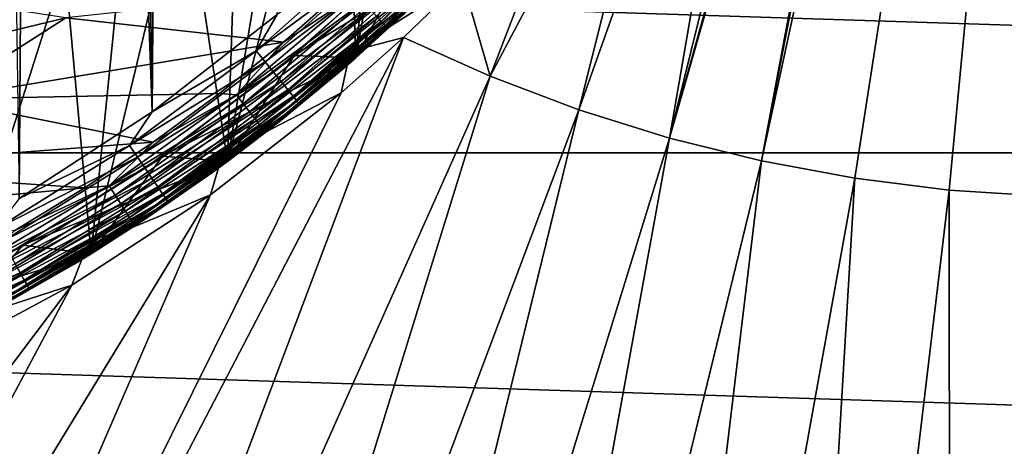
# Model space of a CAD drawing. Header units: metres. Extents: x -258 to 72, y -72 to 102.
# Tile 179 of 256: x 11 to 23, y -22 to -17. Entities that reach past the tile are written whole.
import ezdxf

# ---------------------------------------------------------------- set-up
doc = ezdxf.new("R2010")
doc.units = ezdxf.units.M
doc.layers.add('solid_FREESTAND_ASM_SW0005', color=7, linetype='CONTINUOUS')

msp = doc.modelspace()

# ---------------------------------------------------------------- linework, layer by layer
at = {"layer": 'solid_FREESTAND_ASM_SW0005'}
for points in [[(11.206631, -18.931757, 111.550003), (11.476511, 18.769382, 111.550003), (10.65787, 19.246033, 111.550003)], [(11.206631, -18.931757, 111.550003), (12.78078, -17.90675, 111.550003), (11.476511, 18.769382, 111.550003)], [(12.78078, -17.90675, 111.550003), (12.273885, 18.257923, 111.550003), (11.476511, 18.769382, 111.550003)], [(12.78078, -17.90675, 111.550003), (13.048508, 17.712606, 111.550003), (12.273885, 18.257923, 111.550003)], [(12.78078, -17.90675, 111.550003), (14.261779, -16.751169, 111.550003), (13.048508, 17.712606, 111.550003)], [(21.108347, -18.691456, -872.064209), (24.009604, 0, -872.009583), (20.002558, -18.486013, -872.050903)], [(22.489811, -5.696325, -872), (20.002558, -18.486013, -872.050903), (24.009604, 0, -872.009583)], [(22.224392, -18.830805, -872.077576), (24.009604, 0, -872.009583), (21.108347, -18.691456, -872.064209)], [(23.346746, -18.903566, -872.091064), (24.009604, 0, -872.009583), (22.224392, -18.830805, -872.077576)], [(22.489811, -5.696325, -872), (22.216087, -6.684854, -872), (20.002558, -18.486013, -872.050903)], [(22.216087, -6.684854, -872), (18.910934, -18.215202, -872.037781), (20.002558, -18.486013, -872.050903)], [(22.216087, -6.684854, -872), (21.721533, -8.149364, -872), (18.910934, -18.215202, -872.037781)], [(21.721533, -8.149364, -872), (20.955923, -9.954353, -872), (18.910934, -18.215202, -872.037781)], [(20.955923, -9.954353, -872), (20.039368, -11.690327, -872), (18.910934, -18.215202, -872.037781)], [(15.195495, -17.265484, 97.550003), (15.624162, -12.459984, 97.550003), (16.16753, -11.746346, 97.550003)], [(15.195495, -17.265484, 97.550003), (16.16753, -11.746346, 97.550003), (16.604965, -15.914619, 97.550003)], [(20.039368, -11.690327, -872), (17.837336, -17.87998, -872.024902), (18.910934, -18.215202, -872.037781)], [(20.039368, -11.690327, -872), (18.979475, -13.342394, -872), (17.837336, -17.87998, -872.024902)], [(15.195495, -17.265484, 97.550003), (15.049339, -13.148499, 97.550003), (15.624162, -12.459984, 97.550003)], [(13.676558, -18.491938, 97.550003), (14.4443, -13.810425, 97.550003), (15.049339, -13.148499, 97.550003)], [(13.676558, -18.491938, 97.550003), (15.049339, -13.148499, 97.550003), (15.195495, -17.265484, 97.550003)], [(18.979475, -13.342394, -872), (16.785561, -17.481533, -872.012268), (17.837336, -17.87998, -872.024902)], [(18.979475, -13.342394, -872), (17.783796, -14.898878, -872), (16.785561, -17.481533, -872.012268)], [(70.128845, -18.390072, -887), (-70.128853, -18.390057, -887), (-71.163025, -13.859069, -887)], [(71.163025, -13.859081, -887), (70.128845, -18.390072, -887), (-71.163025, -13.859069, -887)], [(13.676558, -18.491938, 97.550003), (13.810195, -14.44452, 97.550003), (14.4443, -13.810425, 97.550003)], [(13.676558, -18.491938, 97.550003), (13.148231, -15.049574, 97.550003), (13.810195, -14.44452, 97.550003)], [(17.783796, -14.898878, -872), (16.460932, -16.348629, -872), (16.785561, -17.481533, -872.012268)], [(12.059077, -19.585165, 97.550003), (12.459856, -15.624264, 97.550003), (13.148231, -15.049574, 97.550003)], [(12.059077, -19.585165, 97.550003), (13.148231, -15.049574, 97.550003), (13.676558, -18.491938, 97.550003)], [(15.438418, -16.770594, 95.795265), (15.497473, -16.834743, 95.689125), (16.834743, -15.497473, 95.689125)], [(16.834743, -15.497473, 95.689125), (15.497473, -16.834743, 95.689125), (16.882408, -15.541352, 95.568008)], [(12.059077, -19.585165, 97.550003), (11.746432, -16.167465, 97.550003), (12.459856, -15.624264, 97.550003)], [(15.497473, -16.834743, 95.689125), (15.541352, -16.882408, 95.568008), (16.882408, -15.541352, 95.568008)], [(16.882408, -15.541352, 95.568008), (15.541352, -16.882408, 95.568008), (16.911755, -15.568366, 95.436562)], [(15.541352, -16.882408, 95.568008), (15.568366, -16.911755, 95.436562), (16.911755, -15.568366, 95.436562)], [(16.911755, -15.568366, 95.436562), (15.568366, -16.911755, 95.436562), (16.604979, -15.914605, 95.300003)], [(15.129408, -17.190434, -799), (16.532761, -15.845436, -799), (15.195475, -17.265501, -798.900024)], [(16.532759, -15.845438, -872), (16.532761, -15.845436, -799), (15.129408, -17.190434, -799)], [(15.129467, -17.190382, -872), (16.532759, -15.845438, -872), (15.129408, -17.190434, -799)], [(16.460932, -16.348629, -872), (16.532759, -15.845438, -872), (15.129467, -17.190382, -872)], [(16.532761, -15.845436, -799), (16.604956, -15.91463, -798.900024), (15.195475, -17.265501, -798.900024)], [(15.41286, -15.940374, 111.534882), (14.261779, -16.751169, 111.550003), (14.013475, -17.183571, 111.534882)], [(15.41286, -15.940374, 111.534882), (14.013475, -17.183571, 111.534882), (15.530025, -16.06155, 111.489784)], [(14.462445, -17.236229, 56.700001), (15.910079, -15.909726, 56.700001), (14.462741, -17.235983, 57.5)], [(16.605078, -15.9145, 56.700001), (15.910079, -15.909726, 56.700001), (14.462445, -17.236229, 56.700001)], [(15.195499, -17.265482, 56.700001), (16.605078, -15.9145, 56.700001), (14.462445, -17.236229, 56.700001)], [(15.910079, -15.909726, 56.700001), (15.909922, -15.909882, 57.5), (14.462741, -17.235983, 57.5)], [(15.19539, -17.265577, 57.5), (14.462741, -17.235983, 57.5), (15.909922, -15.909882, 57.5)], [(16.605101, -15.914478, 57.5), (15.19539, -17.265577, 57.5), (15.909922, -15.909882, 57.5)], [(15.195507, -17.265472, 95.300003), (15.19539, -17.265577, 57.5), (16.605101, -15.914478, 57.5)], [(15.195475, -17.265501, -798.900024), (16.604956, -15.91463, -798.900024), (15.195499, -17.265482, 56.700001)], [(15.195495, -17.265484, 97.550003), (16.604965, -15.914619, 97.550003), (15.779052, -16.733845, 110.550003)], [(16.604956, -15.91463, -798.900024), (16.605078, -15.9145, 56.700001), (15.195499, -17.265482, 56.700001)], [(16.604979, -15.914605, 95.300003), (15.195507, -17.265472, 95.300003), (16.605101, -15.914478, 57.5)], [(15.568366, -16.911755, 95.436562), (15.195507, -17.265472, 95.300003), (16.604979, -15.914605, 95.300003)], [(14.013475, -17.183571, 111.534882), (14.120002, -17.314196, 111.489777), (15.530025, -16.06155, 111.489784)], [(15.530025, -16.06155, 111.489784), (14.120002, -17.314196, 111.489777), (15.639956, -16.175243, 111.416069)], [(10.354709, -20.537283, 97.550003), (11.009196, -16.678226, 97.550003), (11.746432, -16.167465, 97.550003)], [(10.354709, -20.537283, 97.550003), (11.746432, -16.167465, 97.550003), (12.059077, -19.585165, 97.550003)], [(14.120002, -17.314196, 111.489777), (14.219952, -17.436756, 111.416061), (15.639956, -16.175243, 111.416069)], [(15.639956, -16.175243, 111.416069), (14.219952, -17.436756, 111.416061), (15.739308, -16.277996, 111.315987)], [(14.219952, -17.436756, 111.416061), (14.310282, -17.547522, 111.315971), (15.739308, -16.277996, 111.315987)], [(15.739308, -16.277996, 111.315987), (14.310282, -17.547522, 111.315971), (15.825056, -16.366678, 111.192581)], [(11.758474, -16.792507, 96), (14.33846, -17.079184, 96), (15.070063, -16.437248, 96)], [(14.310282, -17.547522, 111.315971), (14.388242, -17.643118, 111.192566), (15.825056, -16.366678, 111.192581)], [(15.070063, -16.437248, 96), (14.33846, -17.079184, 96), (15.195323, -16.506521, 95.98671)], [(15.825056, -16.366678, 111.192581), (14.388242, -17.643118, 111.192566), (15.894588, -16.438591, 111.049622)], [(14.388242, -17.643118, 111.192566), (14.45146, -17.720636, 111.049599), (15.894588, -16.438591, 111.049622)], [(15.894588, -16.438591, 111.049622), (14.45146, -17.720636, 111.049599), (15.945788, -16.491543, 110.891441)], [(16.460932, -16.348629, -872), (15.129467, -17.190382, -872), (15.75936, -17.025938, -872)], [(16.460932, -16.348629, -872), (15.75936, -17.025938, -872), (16.785561, -17.481533, -872.012268)], [(14.33846, -17.079184, 96), (13.780326, -17.704962, 95.98671), (15.195323, -16.506521, 95.98671)], [(15.284378, -16.60326, 95.946976), (15.195323, -16.506521, 95.98671), (13.780326, -17.704962, 95.98671)], [(14.45146, -17.720636, 111.049599), (14.498009, -17.777716, 110.891426), (15.945788, -16.491543, 110.891441)], [(15.945788, -16.491543, 110.891441), (14.498009, -17.777716, 110.891426), (15.977098, -16.523924, 110.72287)], [(14.498009, -17.777716, 110.891426), (14.526473, -17.812618, 110.722855), (15.977098, -16.523924, 110.72287)], [(15.977098, -16.523924, 110.72287), (14.526473, -17.812618, 110.722855), (15.779052, -16.733845, 110.550003)], [(11.009196, -16.678226, 97.550003), (10.249699, -17.155445, 97.550003), (11.757694, -16.793053, 96.5)], [(15.284378, -16.60326, 95.946976), (13.780326, -17.704962, 95.98671), (13.861088, -17.808725, 95.946976)], [(15.284378, -16.60326, 95.946976), (13.861088, -17.808725, 95.946976), (15.366464, -16.692429, 95.882332)], [(11.757694, -16.793053, 96.5), (10.249301, -17.753923, 96.5), (10.249917, -17.753569, 96)], [(10.249699, -17.155445, 97.550003), (10.249301, -17.753923, 96.5), (11.757694, -16.793053, 96.5)], [(11.758474, -16.792507, 96), (10.249917, -17.753569, 96), (14.33846, -17.079184, 96)], [(11.757694, -16.793053, 96.5), (10.249917, -17.753569, 96), (11.758474, -16.792507, 96)], [(14.013475, -17.183571, 111.534882), (14.261779, -16.751169, 111.550003), (12.78078, -17.90675, 111.550003)], [(13.861088, -17.808725, 95.946976), (13.93553, -17.904369, 95.882332), (15.366464, -16.692429, 95.882332)], [(15.366464, -16.692429, 95.882332), (13.93553, -17.904369, 95.882332), (15.438418, -16.770594, 95.795265)], [(13.93553, -17.904369, 95.882332), (14.000784, -17.988209, 95.795265), (15.438418, -16.770594, 95.795265)], [(15.438418, -16.770594, 95.795265), (14.000784, -17.988209, 95.795265), (15.497473, -16.834743, 95.689125)], [(14.526473, -17.812618, 110.722855), (15.047187, -17.39489, 110.550003), (15.779052, -16.733845, 110.550003)], [(15.195495, -17.265484, 97.550003), (15.779052, -16.733845, 110.550003), (15.047187, -17.39489, 110.550003)], [(14.000784, -17.988209, 95.795265), (14.054339, -18.057014, 95.689125), (15.497473, -16.834743, 95.689125)], [(15.497473, -16.834743, 95.689125), (14.054339, -18.057014, 95.689125), (15.541352, -16.882408, 95.568008)], [(14.054339, -18.057014, 95.689125), (14.094132, -18.108141, 95.568008), (15.541352, -16.882408, 95.568008)], [(15.541352, -16.882408, 95.568008), (14.094132, -18.108141, 95.568008), (15.568366, -16.911755, 95.436562)], [(14.094132, -18.108141, 95.568008), (14.118631, -18.139618, 95.436562), (15.568366, -16.911755, 95.436562)], [(15.568366, -16.911755, 95.436562), (14.118631, -18.139618, 95.436562), (15.195507, -17.265472, 95.300003)], [(15.75936, -17.025938, -872), (6.982496, -33.866386, -872.164368), (9.04025, -34.824772, -872.189087)], [(15.75936, -17.025938, -872), (15.020352, -17.681318, -872), (6.982496, -33.866386, -872.164368)], [(16.785561, -17.481533, -872.012268), (15.75936, -17.025938, -872), (9.04025, -34.824772, -872.189087)], [(15.75936, -17.025938, -872), (15.129467, -17.190382, -872), (15.020352, -17.681318, -872)], [(10.249917, -17.753569, 96), (13.579552, -17.688576, 96), (14.33846, -17.079184, 96)], [(14.33846, -17.079184, 96), (13.579552, -17.688576, 96), (13.780326, -17.704962, 95.98671)], [(14.013475, -17.183571, 111.534882), (12.78078, -17.90675, 111.550003), (12.514219, -18.30431, 111.534874)], [(14.013475, -17.183571, 111.534882), (12.514219, -18.30431, 111.534874), (14.120002, -17.314196, 111.489777)], [(14.462445, -17.236229, 56.700001), (14.462741, -17.235983, 57.5), (12.905489, -18.430906, 57.5)], [(13.676501, -18.49198, 57.5), (12.905489, -18.430906, 57.5), (14.462741, -17.235983, 57.5)], [(12.905497, -18.430899, 56.700001), (14.462445, -17.236229, 56.700001), (12.905489, -18.430906, 57.5)], [(15.195499, -17.265482, 56.700001), (14.462445, -17.236229, 56.700001), (12.905497, -18.430899, 56.700001)], [(13.676514, -18.491962, 56.700001), (15.195499, -17.265482, 56.700001), (12.905497, -18.430899, 56.700001)], [(13.617061, -18.411564, -799), (15.129408, -17.190434, -799), (13.676523, -18.491962, -798.900024)], [(13.617241, -18.41143, -872), (15.129408, -17.190434, -799), (13.617061, -18.411564, -799)], [(13.617241, -18.41143, -872), (15.129467, -17.190382, -872), (15.129408, -17.190434, -799)], [(15.020352, -17.681318, -872), (15.129467, -17.190382, -872), (13.617241, -18.41143, -872)], [(15.19539, -17.265577, 57.5), (13.676501, -18.49198, 57.5), (14.462741, -17.235983, 57.5)], [(13.676551, -18.491943, 95.300003), (13.676501, -18.49198, 57.5), (15.19539, -17.265577, 57.5)], [(15.195475, -17.265501, -798.900024), (15.195499, -17.265482, 56.700001), (13.676514, -18.491962, 56.700001)], [(13.676523, -18.491962, -798.900024), (15.195475, -17.265501, -798.900024), (13.676514, -18.491962, 56.700001)], [(15.129408, -17.190434, -799), (15.195475, -17.265501, -798.900024), (13.676523, -18.491962, -798.900024)], [(15.195507, -17.265472, 95.300003), (13.676551, -18.491943, 95.300003), (15.19539, -17.265577, 57.5)], [(14.118631, -18.139618, 95.436562), (13.676551, -18.491943, 95.300003), (15.195507, -17.265472, 95.300003)], [(13.676558, -18.491938, 97.550003), (15.195495, -17.265484, 97.550003), (14.287657, -18.023952, 110.550003)], [(15.195495, -17.265484, 97.550003), (15.047187, -17.39489, 110.550003), (14.287657, -18.023952, 110.550003)], [(12.514219, -18.30431, 111.534874), (12.609348, -18.443453, 111.489769), (14.120002, -17.314196, 111.489777)], [(14.120002, -17.314196, 111.489777), (12.609348, -18.443453, 111.489769), (14.219952, -17.436756, 111.416061)], [(16.785561, -17.481533, -872.012268), (9.04025, -34.824772, -872.189087), (11.151683, -35.658245, -872.214417)], [(17.837336, -17.87998, -872.024902), (16.785561, -17.481533, -872.012268), (11.151683, -35.658245, -872.214417)], [(12.609348, -18.443453, 111.489769), (12.698604, -18.574005, 111.416046), (14.219952, -17.436756, 111.416061)], [(14.219952, -17.436756, 111.416061), (12.698604, -18.574005, 111.416046), (14.310282, -17.547522, 111.315971)], [(14.526473, -17.812618, 110.722855), (14.287657, -18.023952, 110.550003), (15.047187, -17.39489, 110.550003)], [(12.698604, -18.574005, 111.416046), (12.779269, -18.691992, 111.315964), (14.310282, -17.547522, 111.315971)], [(14.310282, -17.547522, 111.315971), (12.779269, -18.691992, 111.315964), (14.388242, -17.643118, 111.192566)], [(15.020352, -17.681318, -872), (13.472455, -18.887375, -872), (6.982496, -33.866386, -872.164368)], [(10.249917, -17.753569, 96), (12.794781, -18.264269, 96), (13.579552, -17.688576, 96)], [(12.794781, -18.264269, 96), (12.271194, -18.782461, 95.98671), (13.780326, -17.704962, 95.98671)], [(13.861088, -17.808725, 95.946976), (13.780326, -17.704962, 95.98671), (12.271194, -18.782461, 95.98671)], [(12.779269, -18.691992, 111.315964), (12.848887, -18.793821, 111.192558), (14.388242, -17.643118, 111.192566)], [(13.579552, -17.688576, 96), (12.794781, -18.264269, 96), (13.780326, -17.704962, 95.98671)], [(14.388242, -17.643118, 111.192566), (12.848887, -18.793821, 111.192558), (14.45146, -17.720636, 111.049599)], [(12.848887, -18.793821, 111.192558), (12.90534, -18.876394, 111.049583), (14.45146, -17.720636, 111.049599)], [(14.45146, -17.720636, 111.049599), (12.90534, -18.876394, 111.049583), (14.498009, -17.777716, 110.891426)], [(15.020352, -17.681318, -872), (13.617241, -18.41143, -872), (13.472455, -18.887375, -872)], [(10.249917, -17.753569, 96), (8.663616, -18.579336, 96), (12.794781, -18.264269, 96)], [(13.861088, -17.808725, 95.946976), (12.271194, -18.782461, 95.98671), (12.343112, -18.89254, 95.946976)], [(13.861088, -17.808725, 95.946976), (12.343112, -18.89254, 95.946976), (13.93553, -17.904369, 95.882332)], [(12.90534, -18.876394, 111.049583), (12.946907, -18.937195, 110.891403), (14.498009, -17.777716, 110.891426)], [(14.498009, -17.777716, 110.891426), (12.946907, -18.937195, 110.891403), (14.526473, -17.812618, 110.722855)], [(12.946907, -18.937195, 110.891403), (12.972324, -18.974371, 110.722832), (14.526473, -17.812618, 110.722855)], [(14.526473, -17.812618, 110.722855), (12.972324, -18.974371, 110.722832), (14.287657, -18.023952, 110.550003)], [(17.837336, -17.87998, -872.024902), (11.151683, -35.658245, -872.214417), (13.309219, -36.363815, -872.240356)], [(12.514219, -18.30431, 111.534874), (12.78078, -17.90675, 111.550003), (11.206631, -18.931757, 111.550003)], [(12.343112, -18.89254, 95.946976), (12.409402, -18.994003, 95.882332), (13.93553, -17.904369, 95.882332)], [(13.93553, -17.904369, 95.882332), (12.409402, -18.994003, 95.882332), (14.000784, -17.988209, 95.795265)], [(18.910934, -18.215202, -872.037781), (17.837336, -17.87998, -872.024902), (13.309219, -36.363815, -872.240356)], [(12.409402, -18.994003, 95.882332), (12.46751, -19.082945, 95.795265), (14.000784, -17.988209, 95.795265)], [(14.000784, -17.988209, 95.795265), (12.46751, -19.082945, 95.795265), (14.054339, -18.057014, 95.689125)], [(12.46751, -19.082945, 95.795265), (12.5152, -19.155939, 95.689125), (14.054339, -18.057014, 95.689125)], [(14.054339, -18.057014, 95.689125), (12.5152, -19.155939, 95.689125), (14.094132, -18.108141, 95.568008)], [(12.972324, -18.974371, 110.722832), (13.501858, -18.619877, 110.550003), (14.287657, -18.023952, 110.550003)], [(13.676558, -18.491938, 97.550003), (14.287657, -18.023952, 110.550003), (13.501858, -18.619877, 110.550003)], [(12.5152, -19.155939, 95.689125), (12.550635, -19.210176, 95.568008), (14.094132, -18.108141, 95.568008)], [(14.094132, -18.108141, 95.568008), (12.550635, -19.210176, 95.568008), (14.118631, -18.139618, 95.436562)], [(12.550635, -19.210176, 95.568008), (12.572451, -19.243568, 95.436562), (14.118631, -18.139618, 95.436562)], [(14.118631, -18.139618, 95.436562), (12.572451, -19.243568, 95.436562), (13.676551, -18.491943, 95.300003)], [(8.663616, -18.579336, 96), (11.985638, -18.80517, 96), (12.794781, -18.264269, 96)], [(12.514219, -18.30431, 111.534874), (11.206631, -18.931757, 111.550003), (10.925777, -19.294601, 111.534874)], [(12.514219, -18.30431, 111.534874), (10.925777, -19.294601, 111.534874), (12.609348, -18.443453, 111.489769)], [(12.794781, -18.264269, 96), (11.985638, -18.80517, 96), (12.271194, -18.782461, 95.98671)], [(18.910934, -18.215202, -872.037781), (13.309219, -36.363815, -872.240356), (15.505122, -36.938953, -872.266724)], [(20.002558, -18.486013, -872.050903), (18.910934, -18.215202, -872.037781), (15.505122, -36.938953, -872.266724)], [(68.806519, -22.845425, -887), (-68.806519, -22.845409, -887), (-70.128853, -18.390057, -887)], [(70.128845, -18.390072, -887), (68.806519, -22.845425, -887), (-70.128853, -18.390057, -887)], [(11.249995, -19.485579, 56.700001), (12.905497, -18.430899, 56.700001), (11.250018, -19.485559, 57.5)], [(13.676514, -18.491962, 56.700001), (12.905497, -18.430899, 56.700001), (11.249995, -19.485579, 56.700001)], [(12.905497, -18.430899, 56.700001), (12.905489, -18.430906, 57.5), (11.250018, -19.485559, 57.5)], [(12.059246, -19.58506, 57.5), (11.250018, -19.485559, 57.5), (12.905489, -18.430906, 57.5)], [(13.617241, -18.41143, -872), (13.617061, -18.411564, -799), (12.006597, -19.500042, -799)], [(12.006661, -19.500002, -872), (13.617241, -18.41143, -872), (12.006597, -19.500042, -799)], [(12.006597, -19.500042, -799), (13.617061, -18.411564, -799), (12.059027, -19.585196, -798.900024)], [(13.472455, -18.887375, -872), (13.617241, -18.41143, -872), (12.006661, -19.500002, -872)], [(13.617061, -18.411564, -799), (13.676523, -18.491962, -798.900024), (12.059027, -19.585196, -798.900024)], [(13.676501, -18.49198, 57.5), (12.059246, -19.58506, 57.5), (12.905489, -18.430906, 57.5)], [(10.925777, -19.294601, 111.534874), (11.008831, -19.441273, 111.489761), (12.609348, -18.443453, 111.489769)], [(12.609348, -18.443453, 111.489769), (11.008831, -19.441273, 111.489761), (12.698604, -18.574005, 111.416046)], [(12.059204, -19.585085, 56.700001), (13.676514, -18.491962, 56.700001), (11.249995, -19.485579, 56.700001)], [(12.059027, -19.585196, -798.900024), (13.676523, -18.491962, -798.900024), (12.059204, -19.585085, 56.700001)], [(13.676551, -18.491943, 95.300003), (12.059055, -19.585178, 95.300003), (13.676501, -18.49198, 57.5)], [(12.572451, -19.243568, 95.436562), (12.059055, -19.585178, 95.300003), (13.676551, -18.491943, 95.300003)], [(12.059055, -19.585178, 95.300003), (12.059246, -19.58506, 57.5), (13.676501, -18.49198, 57.5)], [(12.059077, -19.585165, 97.550003), (13.676558, -18.491938, 97.550003), (12.691235, -19.181568, 110.550003)], [(13.676523, -18.491962, -798.900024), (13.676514, -18.491962, 56.700001), (12.059204, -19.585085, 56.700001)], [(13.676558, -18.491938, 97.550003), (13.501858, -18.619877, 110.550003), (12.691235, -19.181568, 110.550003)], [(20.002558, -18.486013, -872.050903), (15.505122, -36.938953, -872.266724), (17.731514, -37.381596, -872.293457)], [(21.108347, -18.691456, -872.064209), (20.002558, -18.486013, -872.050903), (17.731514, -37.381596, -872.293457)], [(8.663616, -18.579336, 96), (7.011395, -19.263704, 96), (11.985638, -18.80517, 96)], [(11.008831, -19.441273, 111.489761), (11.086757, -19.578886, 111.416039), (12.698604, -18.574005, 111.416046)], [(12.698604, -18.574005, 111.416046), (11.086757, -19.578886, 111.416039), (12.779269, -18.691992, 111.315964)], [(12.972324, -18.974371, 110.722832), (12.691235, -19.181568, 110.550003), (13.501858, -18.619877, 110.550003)], [(11.153661, -19.310251, 96), (10.678239, -19.731657, 95.98671), (12.271194, -18.782461, 95.98671)], [(12.343112, -18.89254, 95.946976), (12.271194, -18.782461, 95.98671), (10.678239, -19.731657, 95.98671)], [(11.086757, -19.578886, 111.416039), (11.157182, -19.703255, 111.315948), (12.779269, -18.691992, 111.315964)], [(11.985638, -18.80517, 96), (11.153661, -19.310251, 96), (12.271194, -18.782461, 95.98671)], [(12.779269, -18.691992, 111.315964), (11.157182, -19.703255, 111.315948), (12.848887, -18.793821, 111.192558)], [(21.108347, -18.691456, -872.064209), (17.731514, -37.381596, -872.293457), (19.98041, -37.690151, -872.320435)], [(22.224392, -18.830805, -872.077576), (21.108347, -18.691456, -872.064209), (19.98041, -37.690151, -872.320435)], [(13.472455, -18.887375, -872), (4.9858, -32.78653, -872.140381), (6.982496, -33.866386, -872.164368)], [(13.472455, -18.887375, -872), (11.828444, -19.958155, -872), (4.9858, -32.78653, -872.140381)], [(7.011395, -19.263704, 96), (11.153661, -19.310251, 96), (11.985638, -18.80517, 96)], [(12.343112, -18.89254, 95.946976), (10.678239, -19.731657, 95.98671), (10.740821, -19.847298, 95.946976)], [(12.343112, -18.89254, 95.946976), (10.740821, -19.847298, 95.946976), (12.409402, -18.994003, 95.882332)], [(11.157182, -19.703255, 111.315948), (11.217962, -19.810591, 111.192543), (12.848887, -18.793821, 111.192558)], [(12.848887, -18.793821, 111.192558), (11.217962, -19.810591, 111.192543), (12.90534, -18.876394, 111.049583)], [(11.217962, -19.810591, 111.192543), (11.267247, -19.897629, 111.049568), (12.90534, -18.876394, 111.049583)], [(12.90534, -18.876394, 111.049583), (11.267247, -19.897629, 111.049568), (12.946907, -18.937195, 110.891403)], [(13.472455, -18.887375, -872), (12.006661, -19.500002, -872), (11.828444, -19.958155, -872)], [(22.224392, -18.830805, -872.077576), (19.98041, -37.690151, -872.320435), (22.24374, -37.863518, -872.347595)], [(23.346746, -18.903566, -872.091064), (22.224392, -18.830805, -872.077576), (22.24374, -37.863518, -872.347595)], [(10.740821, -19.847298, 95.946976), (10.798505, -19.95389, 95.882332), (12.409402, -18.994003, 95.882332)], [(12.409402, -18.994003, 95.882332), (10.798505, -19.95389, 95.882332), (12.46751, -19.082945, 95.795265)], [(11.267247, -19.897629, 111.049568), (11.303537, -19.961716, 110.891388), (12.946907, -18.937195, 110.891403)], [(12.946907, -18.937195, 110.891403), (11.303537, -19.961716, 110.891388), (12.972324, -18.974371, 110.722832)], [(11.303537, -19.961716, 110.891388), (11.325727, -20.0009, 110.722816), (12.972324, -18.974371, 110.722832)], [(12.972324, -18.974371, 110.722832), (11.325727, -20.0009, 110.722816), (12.691235, -19.181568, 110.550003)], [(23.346746, -18.903566, -872.091064), (22.24374, -37.863518, -872.347595), (24.513391, -37.901073, -872.374878)], [(10.798505, -19.95389, 95.882332), (10.84907, -20.047325, 95.795265), (12.46751, -19.082945, 95.795265)], [(12.46751, -19.082945, 95.795265), (10.84907, -20.047325, 95.795265), (12.5152, -19.155939, 95.689125)], [(10.84907, -20.047325, 95.795265), (10.89057, -20.12401, 95.689125), (12.5152, -19.155939, 95.689125)], [(12.5152, -19.155939, 95.689125), (10.89057, -20.12401, 95.689125), (12.550635, -19.210176, 95.568008)], [(10.89057, -20.12401, 95.689125), (10.921405, -20.180988, 95.568008), (12.550635, -19.210176, 95.568008)], [(12.550635, -19.210176, 95.568008), (10.921405, -20.180988, 95.568008), (12.572451, -19.243568, 95.436562)], [(10.921405, -20.180988, 95.568008), (10.940389, -20.216066, 95.436562), (12.572451, -19.243568, 95.436562)], [(12.572451, -19.243568, 95.436562), (10.940389, -20.216066, 95.436562), (12.059055, -19.585178, 95.300003)], [(11.325727, -20.0009, 110.722816), (11.857278, -19.707993, 110.550003), (12.691235, -19.181568, 110.550003)], [(12.059077, -19.585165, 97.550003), (12.691235, -19.181568, 110.550003), (11.857278, -19.707993, 110.550003)], [(9.508757, -20.391989, 56.700001), (11.249995, -19.485579, 56.700001), (9.508927, -20.391916, 57.5)], [(12.059204, -19.585085, 56.700001), (11.249995, -19.485579, 56.700001), (9.508757, -20.391989, 56.700001)], [(10.354543, -20.537367, 56.700001), (12.059204, -19.585085, 56.700001), (9.508757, -20.391989, 56.700001)], [(11.249995, -19.485579, 56.700001), (11.250018, -19.485559, 57.5), (9.508927, -20.391916, 57.5)], [(10.354447, -20.537415, 57.5), (9.508927, -20.391916, 57.5), (11.250018, -19.485559, 57.5)], [(10.309575, -20.448048, -872), (12.006661, -19.500002, -872), (10.309627, -20.448023, -799)], [(11.828444, -19.958155, -872), (12.006661, -19.500002, -872), (10.309575, -20.448048, -872)], [(12.006661, -19.500002, -872), (12.006597, -19.500042, -799), (10.309627, -20.448023, -799)], [(10.309627, -20.448023, -799), (12.006597, -19.500042, -799), (10.354647, -20.537315, -798.900024)], [(12.059246, -19.58506, 57.5), (10.354447, -20.537415, 57.5), (11.250018, -19.485559, 57.5)], [(10.354674, -20.5373, 95.300003), (10.354447, -20.537415, 57.5), (12.059246, -19.58506, 57.5)], [(12.059027, -19.585196, -798.900024), (12.059204, -19.585085, 56.700001), (10.354543, -20.537367, 56.700001)], [(10.354647, -20.537315, -798.900024), (12.059027, -19.585196, -798.900024), (10.354543, -20.537367, 56.700001)], [(12.006597, -19.500042, -799), (12.059027, -19.585196, -798.900024), (10.354647, -20.537315, -798.900024)], [(12.059055, -19.585178, 95.300003), (10.354674, -20.5373, 95.300003), (12.059246, -19.58506, 57.5)], [(10.940389, -20.216066, 95.436562), (10.354674, -20.5373, 95.300003), (12.059055, -19.585178, 95.300003)], [(10.354709, -20.537283, 97.550003), (12.059077, -19.585165, 97.550003), (11.00152, -20.198181, 110.550003)], [(12.059077, -19.585165, 97.550003), (11.857278, -19.707993, 110.550003), (11.00152, -20.198181, 110.550003)], [(11.157182, -19.703255, 111.315948), (9.455579, -20.5741, 111.315941), (11.217962, -19.810591, 111.192543)], [(11.325727, -20.0009, 110.722816), (11.00152, -20.198181, 110.550003), (11.857278, -19.707993, 110.550003)], [(9.455579, -20.5741, 111.315941), (9.507089, -20.68618, 111.192528), (11.217962, -19.810591, 111.192543)], [(11.217962, -19.810591, 111.192543), (9.507089, -20.68618, 111.192528), (11.267247, -19.897629, 111.049568)], [(9.507089, -20.68618, 111.192528), (9.548856, -20.777061, 111.049553), (11.267247, -19.897629, 111.049568)], [(11.267247, -19.897629, 111.049568), (9.548856, -20.777061, 111.049553), (11.303537, -19.961716, 110.891388)], [(11.828444, -19.958155, -872), (3.057326, -31.589066, -872.117249), (4.9858, -32.78653, -872.140381)], [(11.828444, -19.958155, -872), (10.099659, -20.886284, -872), (3.057326, -31.589066, -872.117249)], [(9.548856, -20.777061, 111.049553), (9.57961, -20.843977, 110.891373), (11.303537, -19.961716, 110.891388)], [(11.303537, -19.961716, 110.891388), (9.57961, -20.843977, 110.891373), (11.325727, -20.0009, 110.722816)], [(9.57961, -20.843977, 110.891373), (9.598414, -20.884892, 110.722794), (11.325727, -20.0009, 110.722816)], [(11.325727, -20.0009, 110.722816), (9.598414, -20.884892, 110.722794), (11.00152, -20.198181, 110.550003)], [(11.828444, -19.958155, -872), (10.309575, -20.448048, -872), (10.099659, -20.886284, -872)]]:
    msp.add_3dface(points, dxfattribs=at)

doc.saveas('drawing.dxf')
